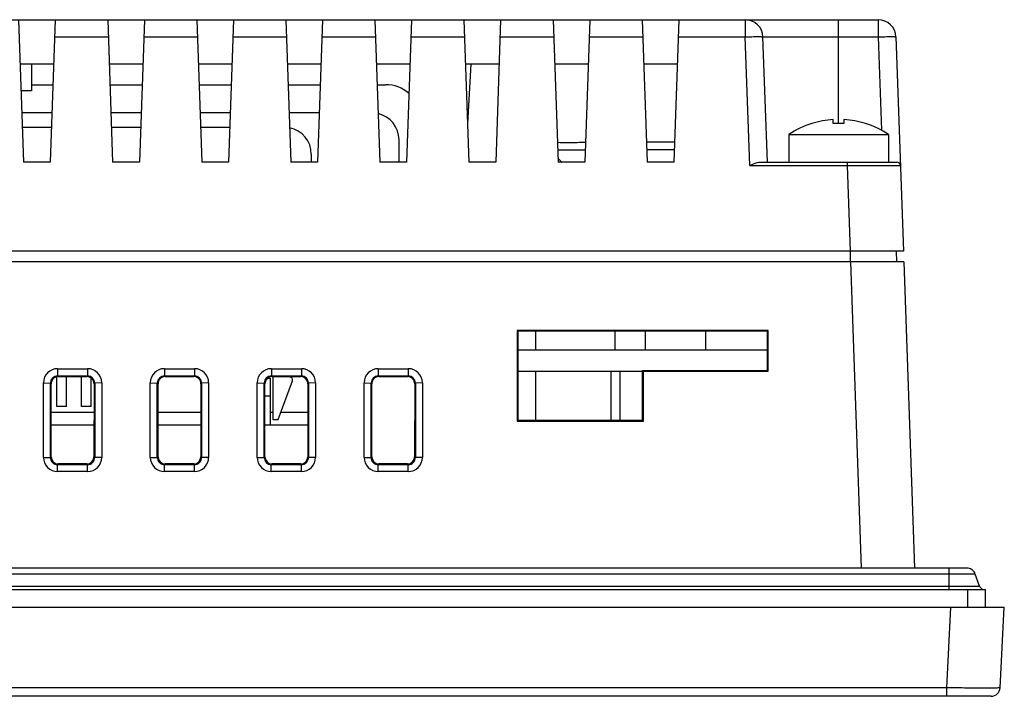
# Model space of a CAD drawing. Header units: millimetres. Extents: x 0 to 594, y 0 to 420.
# Tile 6 of 15: x 231 to 286, y 334 to 372. Entities that reach past the tile are written whole.
import ezdxf

# ---------------------------------------------------------------- set-up
doc = ezdxf.new("R2010")
doc.units = ezdxf.units.MM
doc.header["$LTSCALE"] = 65.395
for name, color, linetype in [('D_SUB_09P-SHAPE', 7, 'CONTINUOUS'), ('FRONT_CASE-RE04-SHAPE', 7, 'CONTINUOUS'), ('GASKET-04TW_V2-SHAPE', 7, 'CONTINUOUS'), ('GUIDE_SERIAL_PORT-SHAPE', 7, 'CONTINUOUS'), ('ISO7045-M3X8-4_8-SHAPE', 7, 'CONTINUOUS'), ('LCD_BRACKET-RE04-SHAPE', 7, 'CONTINUOUS'), ('LED-L-319EGW-CA-SHAPE', 7, 'CONTINUOUS'), ('MAIN_PCB_ASSY_RE04-SHAPE', 7, 'CONTINUOUS'), ('REAR_CASE-RE04-SHAPE', 7, 'CONTINUOUS'), ('TERMINAL_BLOCK-SHAPE', 7, 'CONTINUOUS')]:
    doc.layers.add(name, color=color, linetype=linetype)

msp = doc.modelspace()

# ---------------------------------------------------------------- linework, layer by layer
at = {"layer": 'D_SUB_09P-SHAPE', "color": 7, "linetype": 'Continuous'}
for p, q in [((232.588029, 365.517583), (230.951838, 365.517583)), ((237.588029, 365.517583), (235.951838, 365.517583)), ((242.588029, 365.517583), (240.951838, 365.517583)), ((247.169933, 364.017583), (247.169933, 363.567583)), ((232.879933, 349.837583), (232.879933, 351.511591)), ((233.429933, 349.837583), (233.429933, 351.522089)), ((234.264933, 349.837583), (234.264933, 351.522089)), ((245.014933, 351.522089), (245.014933, 349.117583)), ((245.964933, 351.492013), (245.964933, 351.522089)), ((234.814933, 349.837583), (234.814933, 351.4409)), ((245.314933, 349.117583), (246.105887, 351.29071)), ((233.429933, 349.837583), (232.879933, 349.837583)), ((234.814933, 349.837583), (234.264933, 349.837583)), ((245.014933, 349.117583), (245.314933, 349.117583))]:
    msp.add_line(p, q, dxfattribs=at)
for centre, radius, start, end in [((245.669933, 364.017583), 1.5, 0, 79.1163946), ((245.964933, 351.342013), 0.15, 340, 90)]:
    msp.add_arc(centre, radius, start, end, dxfattribs=at)
at = {"layer": 'FRONT_CASE-RE04-SHAPE', "color": 7, "linetype": 'Continuous'}
for p, q in [((277.408266, 358.567583), (277.408266, 357.967583)), ((280.006438, 358.567583), (280.011675, 357.967583)), ((280.427391, 357.967583), (163.112475, 357.967583)), ((277.429218, 357.967583), (278.029959, 340.764619)), ((280.427391, 357.967583), (281.028132, 340.764619)), ((258.726148, 354.11137), (258.722735, 349.020387)), ((272.813718, 354.11137), (258.726148, 354.11137)), ((258.726148, 354.11137), (258.769933, 354.067583)), ((272.769933, 354.067583), (258.769933, 354.067583)), ((258.769933, 354.067583), (258.769933, 349.067583)), ((259.769933, 353.017583), (259.769933, 354.067583)), ((272.769933, 354.067583), (272.813718, 354.11137)), ((272.769933, 351.867583), (272.769933, 354.067583)), ((272.815253, 351.822265), (272.813718, 354.11137)), ((232.927101, 351.967339), (234.612765, 351.967339)), ((232.927101, 351.967339), (232.927101, 351.560602)), ((232.927101, 351.560602), (234.612765, 351.560602)), ((232.927101, 351.560602), (232.965637, 351.522089)), ((232.965637, 351.522089), (234.574229, 351.522089)), ((234.612765, 351.560602), (234.574229, 351.522089)), ((234.612765, 351.967339), (234.612765, 351.560602)), ((238.927101, 351.967339), (240.612765, 351.967339)), ((238.927101, 351.967339), (238.927101, 351.560602)), ((238.927101, 351.560602), (240.612765, 351.560602)), ((238.927101, 351.560602), (238.965637, 351.522089)), ((238.965637, 351.522089), (240.574229, 351.522089)), ((240.612765, 351.560602), (240.574229, 351.522089)), ((240.612765, 351.967339), (240.612765, 351.560602)), ((244.927101, 351.967339), (246.612765, 351.967339)), ((244.927101, 351.967339), (244.927101, 351.560602)), ((244.927101, 351.560602), (246.612765, 351.560602)), ((244.927101, 351.560602), (244.965637, 351.522089)), ((244.965637, 351.522089), (246.574229, 351.522089)), ((246.612765, 351.560602), (246.574229, 351.522089)), ((246.612765, 351.967339), (246.612765, 351.560602)), ((250.927101, 351.967339), (252.612765, 351.967339)), ((250.927101, 351.967339), (250.927101, 351.560602)), ((250.927101, 351.560602), (252.612765, 351.560602)), ((250.927101, 351.560602), (250.965637, 351.522089)), ((250.965637, 351.522089), (252.574229, 351.522089)), ((252.612765, 351.560602), (252.574229, 351.522089)), ((252.612765, 351.967339), (252.612765, 351.560602)), ((259.769933, 349.067583), (259.769933, 351.817583)), ((265.769933, 351.867583), (272.769933, 351.867583)), ((265.769933, 351.867583), (265.815253, 351.822265)), ((265.769933, 349.067583), (265.769933, 351.867583)), ((265.815253, 351.822265), (272.815253, 351.822265)), ((265.817131, 349.020387), (265.815253, 351.822265)), ((272.769933, 351.867583), (272.815253, 351.822265)), ((232.13366, 351.174381), (232.526679, 351.160902)), ((232.13366, 346.98775), (232.13366, 351.174381)), ((232.526679, 351.160902), (232.565722, 351.121882)), ((232.526679, 346.974271), (232.526679, 351.160902)), ((232.568475, 347.016093), (232.565722, 351.121882)), ((234.974144, 351.121882), (234.971391, 347.016093)), ((235.013188, 351.160902), (234.974144, 351.121882)), ((235.406206, 351.174381), (235.013188, 351.160902)), ((235.013188, 351.160902), (235.013188, 346.974271)), ((235.406206, 351.174381), (235.406206, 346.98775)), ((238.13366, 351.174381), (238.526679, 351.160902)), ((238.13366, 346.98775), (238.13366, 351.174381)), ((238.526679, 351.160902), (238.565722, 351.121882)), ((238.526679, 346.974271), (238.526679, 351.160902)), ((238.568475, 347.016093), (238.565722, 351.121882)), ((240.974144, 351.121882), (240.971391, 347.016093)), ((241.013188, 351.160902), (240.974144, 351.121882)), ((241.406206, 351.174381), (241.013188, 351.160902)), ((241.013188, 351.160902), (241.013188, 346.974271)), ((241.406206, 351.174381), (241.406206, 346.98775)), ((244.13366, 351.174381), (244.526679, 351.160902)), ((244.13366, 346.98775), (244.13366, 351.174381)), ((244.526679, 351.160902), (244.565722, 351.121882)), ((244.526679, 346.974271), (244.526679, 351.160902)), ((244.568475, 347.016093), (244.565722, 351.121882)), ((246.974144, 351.121882), (246.971391, 347.016093)), ((247.013188, 351.160902), (246.974144, 351.121882)), ((247.406206, 351.174381), (247.013188, 351.160902)), ((247.013188, 351.160902), (247.013188, 346.974271)), ((247.406206, 351.174381), (247.406206, 346.98775)), ((250.13366, 351.174381), (250.526679, 351.160902)), ((250.13366, 346.98775), (250.13366, 351.174381)), ((250.526679, 351.160902), (250.565722, 351.121882)), ((250.526679, 346.974271), (250.526679, 351.160902)), ((250.568475, 347.016093), (250.565722, 351.121882)), ((252.974144, 351.121882), (252.971391, 347.016093)), ((253.013188, 351.160902), (252.974144, 351.121882)), ((253.406206, 351.174381), (253.013188, 351.160902)), ((253.013188, 351.160902), (253.013188, 346.974271)), ((253.406206, 351.174381), (253.406206, 346.98775)), ((258.769933, 349.067583), (258.722735, 349.020387)), ((258.722735, 349.020387), (265.817131, 349.020387)), ((258.769933, 349.067583), (265.769933, 349.067583)), ((265.769933, 349.067583), (265.817131, 349.020387)), ((232.13366, 346.98775), (232.526679, 346.974271)), ((232.526679, 346.974271), (232.568475, 347.016093)), ((232.926134, 346.574093), (232.968439, 346.616422)), ((234.613732, 346.574093), (232.926134, 346.574093)), ((232.926134, 346.194792), (232.926134, 346.574093)), ((234.571427, 346.616422), (232.968439, 346.616422)), ((234.613732, 346.574093), (234.571427, 346.616422)), ((234.613732, 346.194792), (234.613732, 346.574093)), ((235.013188, 346.974271), (234.971391, 347.016093)), ((235.406206, 346.98775), (235.013188, 346.974271)), ((238.13366, 346.98775), (238.526679, 346.974271)), ((238.526679, 346.974271), (238.568475, 347.016093)), ((238.926134, 346.574093), (238.968439, 346.616422)), ((240.613732, 346.574093), (238.926134, 346.574093)), ((238.926134, 346.194792), (238.926134, 346.574093)), ((240.571427, 346.616422), (238.968439, 346.616422)), ((240.613732, 346.574093), (240.571427, 346.616422)), ((240.613732, 346.194792), (240.613732, 346.574093)), ((241.013188, 346.974271), (240.971391, 347.016093)), ((241.406206, 346.98775), (241.013188, 346.974271)), ((244.13366, 346.98775), (244.526679, 346.974271)), ((244.526679, 346.974271), (244.568475, 347.016093)), ((244.926134, 346.574093), (244.968439, 346.616422)), ((246.613732, 346.574093), (244.926134, 346.574093)), ((244.926134, 346.194792), (244.926134, 346.574093)), ((246.571427, 346.616422), (244.968439, 346.616422)), ((246.613732, 346.574093), (246.571427, 346.616422)), ((246.613732, 346.194792), (246.613732, 346.574093)), ((247.013188, 346.974271), (246.971391, 347.016093)), ((247.406206, 346.98775), (247.013188, 346.974271)), ((250.13366, 346.98775), (250.526679, 346.974271)), ((250.526679, 346.974271), (250.568475, 347.016093)), ((250.926134, 346.574093), (250.968439, 346.616422)), ((252.613732, 346.574093), (250.926134, 346.574093)), ((250.926134, 346.194792), (250.926134, 346.574093)), ((252.571427, 346.616422), (250.968439, 346.616422)), ((252.613732, 346.574093), (252.571427, 346.616422)), ((252.613732, 346.194792), (252.613732, 346.574093)), ((253.013188, 346.974271), (252.971391, 347.016093)), ((253.406206, 346.98775), (253.013188, 346.974271)), ((234.613732, 346.194792), (232.926134, 346.194792)), ((240.613732, 346.194792), (238.926134, 346.194792)), ((246.613732, 346.194792), (244.926134, 346.194792)), ((252.613732, 346.194792), (250.926134, 346.194792)), ((157.469933, 338.567583), (286.069933, 338.567583)), ((282.836838, 334.041415), (283.074044, 338.567583)), ((285.832727, 334.041415), (286.069933, 338.567583)), ((282.836838, 334.041415), (160.703028, 334.041415)), ((282.836838, 333.567583), (282.836838, 334.041415)), ((285.333412, 333.567583), (158.206454, 333.567583))]:
    msp.add_line(p, q, dxfattribs=at)
for centre, radius, start, end in [((232.926968, 351.173987), 0.793323, 89.9903734, 179.9715599), ((232.926786, 351.160455), 0.400123, 89.9548883, 179.9360125), ((234.612887, 351.173996), 0.793324, 0.0278169, 90.008854), ((234.613074, 351.160459), 0.400125, 0.0634332, 90.044269), ((238.926968, 351.173987), 0.793323, 89.9903734, 179.9715599), ((238.926786, 351.160455), 0.400123, 89.9548883, 179.9360124), ((240.612887, 351.173996), 0.793324, 0.0278169, 90.0088541), ((240.613074, 351.160459), 0.400125, 0.0634332, 90.044269), ((244.926968, 351.173987), 0.793323, 89.9903734, 179.9715599), ((244.926786, 351.160455), 0.400123, 89.9548883, 179.9360125), ((246.612887, 351.173996), 0.793324, 0.0278169, 90.0088541), ((246.613074, 351.160459), 0.400125, 0.0634332, 90.044269), ((250.926968, 351.173987), 0.793323, 89.9903734, 179.9715599), ((250.926786, 351.160455), 0.400123, 89.9548883, 179.9360124), ((252.612887, 351.173996), 0.793324, 0.0278169, 90.0088541), ((252.613074, 351.160459), 0.400125, 0.0634332, 90.044269), ((232.92635, 346.987438), 0.792659, 179.977466, 269.984414), ((232.926163, 346.973538), 0.39946, 179.8949083, 269.9959177), ((234.613526, 346.987449), 0.79266, 270.0148706, 0.0217636), ((234.613708, 346.973544), 0.399461, 270.003403, 0.1042341), ((238.92635, 346.987438), 0.792659, 179.977466, 269.984414), ((238.926163, 346.973538), 0.39946, 179.8949083, 269.9959177), ((240.613526, 346.987449), 0.79266, 270.0148706, 0.0217636), ((240.613708, 346.973544), 0.399461, 270.003403, 0.1042342), ((244.92635, 346.987438), 0.792659, 179.977466, 269.984414), ((244.926163, 346.973538), 0.39946, 179.8949083, 269.9959177), ((246.613526, 346.987449), 0.79266, 270.0148706, 0.0217636), ((246.613708, 346.973544), 0.399461, 270.003403, 0.1042341), ((250.92635, 346.987438), 0.792659, 179.977466, 269.984414), ((250.926163, 346.973538), 0.39946, 179.8949083, 269.9959177), ((252.613526, 346.987449), 0.79266, 270.0148706, 0.0217636), ((252.613708, 346.973544), 0.399461, 270.003403, 0.1042342), ((285.333412, 334.067583), 0.5, 270, 357)]:
    msp.add_arc(centre, radius, start, end, dxfattribs=at)
for centre, major_axis, ratio, start_param, end_param in [((232.965783, 351.122004), (-0.258739, 0.305241), 0.999629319, -0.702948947, 0.868152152), ((234.574083, 351.122004), (0.258739, 0.305241), 0.999629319, -0.868152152, 0.702948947), ((238.965783, 351.122004), (-0.258739, 0.305241), 0.999629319, -0.702948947, 0.868152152), ((240.574083, 351.122004), (0.258739, 0.305241), 0.999629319, -0.868152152, 0.702948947), ((244.965783, 351.122004), (-0.258739, 0.305241), 0.999629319, -0.702948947, 0.868152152), ((246.574083, 351.122004), (0.258739, 0.305241), 0.999629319, -0.868152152, 0.702948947), ((250.965783, 351.122004), (-0.258739, 0.305241), 0.999629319, -0.702948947, 0.868152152), ((252.574083, 351.122004), (0.258739, 0.305241), 0.999629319, -0.868152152, 0.702948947), ((232.968536, 347.016459), (0.315288, 0.246318), 0.999749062, 2.479181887, 4.049064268), ((234.57133, 347.016459), (0.315288, -0.246318), 0.999749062, -0.907471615, 0.662410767), ((238.968536, 347.016459), (0.315288, 0.246318), 0.999749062, 2.479181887, 4.049064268), ((240.57133, 347.016459), (0.315288, -0.246318), 0.999749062, -0.907471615, 0.662410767), ((244.968536, 347.016459), (0.315288, 0.246318), 0.999749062, 2.479181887, 4.049064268), ((246.57133, 347.016459), (0.315288, -0.246318), 0.999749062, -0.907471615, 0.662410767), ((250.968536, 347.016459), (0.315288, 0.246318), 0.999749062, 2.479181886, 4.049064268), ((252.57133, 347.016459), (0.315288, -0.246318), 0.999749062, -0.907471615, 0.662410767)]:
    msp.add_ellipse(centre, major_axis=major_axis, ratio=ratio, start_param=start_param, end_param=end_param, dxfattribs=at)
msp.add_open_spline([(285.832727, 334.041415), (285.832656, 334.040123), (285.825325, 334.040363), (285.816703, 334.038325), (285.79739, 334.037881), (285.772817, 334.036631), (285.740398, 334.035793), (285.683681, 334.034486), (285.595644, 334.033234), (285.470409, 334.032061), (285.31977, 334.031228), (285.145237, 334.030725), (284.94846, 334.030568), (284.731346, 334.03076), (284.407384, 334.031503), (283.968676, 334.03333), (283.413847, 334.036721), (283.031667, 334.03972), (282.836838, 334.041415)], degree=3, knots=[0, 0, 0, 0, 0.001295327, 0.004943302, 0.010970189, 0.0193706, 0.030131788, 0.043224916, 0.076274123, 0.118219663, 0.168649, 0.227091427, 0.292972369, 0.365668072, 0.44447427, 0.617336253, 0.804922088, 1, 1, 1, 1], dxfattribs=at)
at = {"layer": 'GASKET-04TW_V2-SHAPE', "color": 7, "linetype": 'Continuous'}
for p, q in [((282.969933, 340.764619), (160.569933, 340.764619)), ((282.969933, 339.566024), (282.969933, 340.764619)), ((282.969933, 340.436291), (160.569933, 340.436291)), ((283.256647, 340.43625), (282.969933, 340.436291)), ((284.684956, 339.760604), (284.439779, 340.43422)), ((159.519933, 339.566099), (284.019933, 339.566099)), ((160.569933, 339.763021), (282.969933, 339.763021)), ((284.019933, 338.5661), (284.019933, 339.566099)), ((285.019933, 338.564691), (285.019933, 339.56469))]:
    msp.add_line(p, q, dxfattribs=at)
for points, knots in [([(284.439781, 340.434221), (284.409646, 340.517006), (284.302699, 340.668545), (284.100779, 340.759643), (283.946348, 340.764018), (283.827461, 340.763777), (283.672276, 340.764314), (283.379669, 340.764477), (283.139901, 340.764619), (282.969933, 340.764619)], [0, 0, 0, 0, 0.164730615, 0.329260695, 0.39207237, 0.452842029, 0.551686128, 0.682187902, 1, 1, 1, 1]), ([(284.439779, 340.434221), (284.439135, 340.435945), (284.42898, 340.432194), (284.415484, 340.436044), (284.387081, 340.434121), (284.350476, 340.435195), (284.302741, 340.435008), (284.220292, 340.435393), (284.094876, 340.435535), (283.920669, 340.435823), (283.718406, 340.43601), (283.493927, 340.436166), (283.337509, 340.436228), (283.256647, 340.43625)], [0, 0, 0, 0, 0.004666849, 0.018448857, 0.041196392, 0.072758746, 0.112981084, 0.161578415, 0.28212655, 0.430796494, 0.603382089, 0.794964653, 1, 1, 1, 1]), ([(282.969933, 339.763021), (283.081331, 339.763021), (283.300058, 339.762991), (283.617579, 339.762858), (283.910292, 339.762642), (284.133365, 339.762394), (284.291068, 339.762149), (284.391027, 339.761969), (284.477279, 339.761748), (284.549089, 339.761602), (284.605524, 339.761227), (284.643152, 339.761369), (284.664691, 339.760743), (284.675625, 339.761389), (284.680812, 339.759943), (284.68471, 339.761269), (284.684955, 339.760605)], [0, 0, 0, 0, 0.19486157, 0.382607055, 0.555419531, 0.706888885, 0.772811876, 0.83128476, 0.881732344, 0.923717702, 0.956813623, 0.980670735, 0.989078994, 0.995115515, 0.998761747, 1, 1, 1, 1]), ([(284.019933, 339.566099), (284.084908, 339.566099), (284.212485, 339.566082), (284.397675, 339.566001), (284.568405, 339.565888), (284.717943, 339.565681), (284.826818, 339.5656), (284.898921, 339.56528), (284.941097, 339.56549), (284.973125, 339.564493), (284.999008, 339.566367), (285.009615, 339.562713), (285.019933, 339.566302), (285.019933, 339.56469)], [0, 0, 0, 0, 0.194924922, 0.382726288, 0.555580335, 0.707071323, 0.831463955, 0.881899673, 0.923866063, 0.956935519, 0.980759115, 0.995163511, 1, 1, 1, 1]), ([(284.684955, 339.760605), (284.703915, 339.708515), (284.77211, 339.613823), (284.88017, 339.571339), (284.934198, 339.565113)], [0, 0, 0, 0, 0.50477338, 1, 1, 1, 1])]:
    msp.add_open_spline(points, degree=3, knots=knots, dxfattribs=at)
at = {"layer": 'GUIDE_SERIAL_PORT-SHAPE', "color": 7, "linetype": 'Continuous'}
for p, q in [((231.469933, 367.916583), (232.671803, 367.916583)), ((235.868063, 367.916583), (237.671803, 367.916583)), ((240.868063, 367.916583), (242.671803, 367.916583)), ((245.868063, 367.916583), (247.671803, 367.916583)), ((250.868063, 367.916583), (251.344933, 367.916583)), ((232.616357, 366.328805), (230.923509, 366.328805)), ((237.616357, 366.328805), (235.923509, 366.328805)), ((242.616357, 366.328805), (240.923509, 366.328805)), ((247.616357, 366.328805), (245.923509, 366.328805)), ((252.094933, 363.567583), (252.094933, 364.828805)), ((244.874933, 351.417583), (244.697728, 351.417583)), ((244.874933, 348.817583), (244.874933, 351.417583)), ((244.874933, 350.417583), (244.566195, 350.417583)), ((232.566799, 349.516583), (234.973067, 349.516583)), ((238.566799, 349.516583), (240.973067, 349.516583)), ((244.874933, 349.516583), (245.014933, 349.516583)), ((245.460157, 349.516583), (246.973067, 349.516583))]:
    msp.add_line(p, q, dxfattribs=at)
for centre, radius, start, end in [((251.344933, 365.916583), 2, 49.0208164, 90), ((250.594933, 364.828805), 1.5, 0, 77.2650222)]:
    msp.add_arc(centre, radius, start, end, dxfattribs=at)
at = {"layer": 'ISO7045-M3X8-4_8-SHAPE', "color": 7, "linetype": 'Continuous'}
for p, q in [((276.469933, 365.736843), (276.469933, 365.958558)), ((277.069933, 365.958558), (277.069933, 365.736843)), ((275.269933, 365.736843), (275.269933, 365.746287)), ((278.269933, 365.746287), (278.269933, 365.736843)), ((273.969933, 365.119054), (279.569933, 365.119054)), ((273.969933, 365.119054), (273.969933, 363.567583)), ((279.569933, 365.119054), (279.569933, 363.567583)), ((277.240402, 363.567583), (279.569933, 363.567583))]:
    msp.add_line(p, q, dxfattribs=at)
for radius, start, end in [(4.990992, 93.4460287, 107.4901275), (4.990992, 72.5098725, 86.5539713), (5, 107.4576031, 124.0557977), (4.769696, 86.3938819, 93.6061181), (5, 55.9442023, 72.5423969)]:
    msp.add_arc((276.769933, 360.976591), radius, start, end, dxfattribs=at)
at = {"layer": 'LCD_BRACKET-RE04-SHAPE', "color": 7, "linetype": 'Continuous'}
for p, q in [((232.567267, 348.817583), (234.972599, 348.817583)), ((238.567267, 348.817583), (240.972599, 348.817583)), ((244.567267, 348.817583), (246.972599, 348.817583))]:
    msp.add_line(p, q, dxfattribs=at)
at = {"layer": 'LED-L-319EGW-CA-SHAPE', "color": 7, "linetype": 'Continuous'}
for p, q in [((264.229933, 353.017583), (264.229933, 354.067583)), ((269.309933, 353.017583), (269.309933, 354.067583)), ((263.979933, 351.817583), (263.979933, 349.067583)), ((264.479933, 351.817583), (264.479933, 349.067583))]:
    msp.add_line(p, q, dxfattribs=at)
at = {"layer": 'MAIN_PCB_ASSY_RE04-SHAPE', "color": 7, "linetype": 'Continuous'}
for p, q in [((265.957933, 353.017583), (266.057933, 353.017583)), ((265.957933, 353.017583), (266.057933, 353.017583)), ((267.481933, 353.017583), (267.581933, 353.017583)), ((267.481933, 353.017583), (267.581933, 353.017583))]:
    msp.add_line(p, q, dxfattribs=at)
at = {"layer": 'MAIN_PCB_ASSY_RE04-SHAPE', "color": 1, "linetype": 'Continuous', "const_width": 0.07425}
msp.add_lwpolyline([(272.769933, 353.017583), (258.769933, 353.017583)], dxfattribs=at)
at = {"layer": 'MAIN_PCB_ASSY_RE04-SHAPE', "color": 4, "linetype": 'Continuous', "const_width": 0.07425}
msp.add_lwpolyline([(265.769933, 351.817583), (258.769933, 351.817583)], dxfattribs=at)
at = {"layer": 'REAR_CASE-RE04-SHAPE', "color": 7, "linetype": 'Continuous'}
for p, q in [((164.553086, 371.567583), (278.98678, 371.567583)), ((230.740567, 371.567583), (231.019933, 363.567583)), ((232.799299, 371.567583), (232.519933, 363.567583)), ((235.740567, 371.567583), (236.019933, 363.567583)), ((237.799299, 371.567583), (237.519933, 363.567583)), ((240.740567, 371.567583), (241.019933, 363.567583)), ((242.799299, 371.567583), (242.519933, 363.567583)), ((245.740567, 371.567583), (246.019933, 363.567583)), ((247.799299, 371.567583), (247.519933, 363.567583)), ((250.740567, 371.567583), (251.019933, 363.567583)), ((252.799299, 371.567583), (252.519933, 363.567583)), ((255.740567, 371.567583), (256.019933, 363.567583)), ((257.799299, 371.567583), (257.519933, 363.567583)), ((260.740567, 371.567583), (261.019933, 363.567583)), ((262.799299, 371.567583), (262.519933, 363.567583)), ((265.740567, 371.567583), (266.019933, 363.567583)), ((267.799299, 371.567583), (267.519933, 363.567583)), ((271.524878, 371.567583), (271.524878, 370.602482)), ((276.769933, 365.746292), (276.769933, 371.567583)), ((278.98678, 371.567583), (278.98678, 370.602482)), ((232.765597, 370.602482), (235.774269, 370.602482)), ((237.765597, 370.602482), (240.774269, 370.602482)), ((242.765597, 370.602482), (245.774269, 370.602482)), ((247.765597, 370.602482), (250.774269, 370.602482)), ((252.765597, 370.602482), (255.774269, 370.602482)), ((257.765597, 370.602482), (260.774269, 370.602482)), ((262.765597, 370.602482), (265.774269, 370.602482)), ((267.765597, 370.602482), (271.524878, 370.602482)), ((271.777283, 363.374562), (271.524878, 370.602482)), ((272.524269, 370.602482), (278.98678, 370.602482)), ((272.769933, 363.567583), (272.524269, 370.602482)), ((278.98678, 370.602482), (279.169758, 365.362662)), ((279.98617, 370.602482), (280.406438, 358.567583)), ((232.711997, 369.067583), (230.827869, 369.067583)), ((231.469933, 369.067583), (231.469933, 367.567583)), ((237.711997, 369.067583), (235.827869, 369.067583)), ((242.711997, 369.067583), (240.827869, 369.067583)), ((247.711997, 369.067583), (245.827869, 369.067583)), ((252.711997, 369.067583), (250.827869, 369.067583)), ((257.711997, 369.067583), (255.827869, 369.067583)), ((256.118638, 369.067583), (255.944141, 365.73798)), ((262.711997, 369.067583), (260.827869, 369.067583)), ((267.711997, 369.067583), (265.827869, 369.067583)), ((231.469933, 367.567583), (230.88025, 367.567583)), ((260.995488, 364.267583), (262.544378, 364.267583)), ((267.559097, 364.689079), (265.98077, 364.689079)), ((267.544378, 364.267583), (265.995488, 364.267583)), ((232.519933, 363.567583), (231.019933, 363.567583)), ((237.519933, 363.567583), (236.019933, 363.567583)), ((242.519933, 363.567583), (241.019933, 363.567583)), ((247.519933, 363.567583), (246.019933, 363.567583)), ((252.519933, 363.567583), (251.019933, 363.567583)), ((257.519933, 363.567583), (256.019933, 363.567583)), ((262.519933, 363.567583), (261.019933, 363.567583)), ((267.519933, 363.567583), (266.019933, 363.567583)), ((271.777283, 363.374562), (277.240402, 363.374562)), ((272.361245, 363.567583), (280.038697, 363.567583)), ((277.240402, 363.567583), (277.240402, 363.374562)), ((277.240402, 363.374562), (277.408266, 358.567583)), ((280.406438, 358.567583), (163.133428, 358.567583))]:
    msp.add_line(p, q, dxfattribs=at)
for centre, radius, start, end in [((271.524878, 370.567583), 1, 2, 90), ((278.98678, 370.567583), 1, 2, 90), ((262.145451, 364.767583), 1.5, 220.9151002, 233.2235928), ((280.038697, 363.367583), 0.2, 2, 90)]:
    msp.add_arc(centre, radius, start, end, dxfattribs=at)
for points, knots in [([(271.524878, 370.602482), (271.589791, 370.604746), (271.717178, 370.608759), (271.902127, 370.613293), (272.072635, 370.616137), (272.222068, 370.617196), (272.330849, 370.616584), (272.403, 370.614989), (272.44504, 370.61343), (272.477566, 370.611519), (272.502596, 370.609199), (272.515237, 370.606873), (272.5242, 370.604449), (272.524269, 370.602482)], [0, 0, 0, 0, 0.194648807, 0.381941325, 0.55442435, 0.705672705, 0.829834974, 0.880245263, 0.92220073, 0.955342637, 0.979351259, 0.994102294, 1, 1, 1, 1]), ([(278.98678, 370.602482), (279.051692, 370.604746), (279.17908, 370.608759), (279.364028, 370.613293), (279.534537, 370.616137), (279.68397, 370.617196), (279.79275, 370.616584), (279.864901, 370.614989), (279.906942, 370.61343), (279.939467, 370.611519), (279.964498, 370.609199), (279.977138, 370.606873), (279.986102, 370.604449), (279.98617, 370.602482)], [0, 0, 0, 0, 0.194648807, 0.381941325, 0.55442435, 0.705672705, 0.829834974, 0.880245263, 0.92220073, 0.955342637, 0.979351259, 0.994102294, 1, 1, 1, 1]), ([(262.557518, 364.666059), (262.250961, 364.661169), (261.724767, 364.655499), (261.198447, 364.656596), (260.978873, 364.662029)], [0, 0, 0, 0, 0.582618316, 1, 1, 1, 1]), ([(271.777283, 363.374562), (271.875968, 363.419341), (272.021384, 363.485333), (272.216995, 363.550381), (272.314448, 363.567583), (272.361245, 363.567583)], [0, 0, 0, 0, 0.525711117, 0.772982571, 1, 1, 1, 1]), ([(277.240402, 363.374562), (277.435451, 363.375016), (277.81805, 363.375818), (278.373484, 363.376725), (278.812663, 363.377213), (279.13697, 363.377412), (279.354297, 363.377463), (279.551233, 363.377421), (279.725872, 363.377286), (279.876546, 363.377062), (279.986443, 363.37679), (280.061328, 363.37652), (280.107375, 363.376299), (280.146556, 363.376089), (280.178645, 363.375776), (280.203928, 363.375672), (280.22, 363.375084), (280.230128, 363.375316), (280.234006, 363.374351), (280.23853, 363.375772), (280.238575, 363.374562)], [0, 0, 0, 0, 0.195165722, 0.382829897, 0.555766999, 0.634608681, 0.707330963, 0.773224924, 0.831662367, 0.882075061, 0.923988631, 0.941628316, 0.957001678, 0.970072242, 0.98080716, 0.989184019, 0.995182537, 0.997285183, 0.998789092, 1, 1, 1, 1])]:
    msp.add_open_spline(points, degree=3, knots=knots, dxfattribs=at)
at = {"layer": 'TERMINAL_BLOCK-SHAPE', "color": 7, "linetype": 'Continuous'}
msp.add_line((265.919933, 353.017583), (265.919933, 354.067583), dxfattribs=at)

doc.saveas('drawing.dxf')
